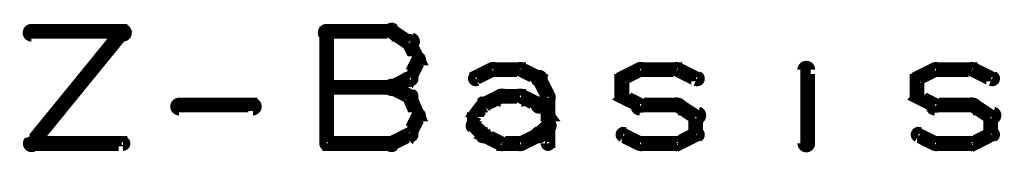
# Model space of a CAD drawing. Extents: x 35 to 575, y 26 to 553.
# Tile 10 of 125: x 253 to 286.36, y 105 to 109.59. Entities that reach past the tile are written whole.
import ezdxf

# ---------------------------------------------------------------- set-up
doc = ezdxf.new("R2010")
doc.units = 0
doc.layers.add('DRAWING2', color=4, linetype='CONTINUOUS')

msp = doc.modelspace()

# ---------------------------------------------------------------- linework, layer by layer
at = {"layer": 'DRAWING2', "color": 171}
for points in [[(253.4, 109.3, 0.3, 0.3, 1), (253.4, 109, 0, 0, 0), (253.4, 109.2, 0, 0, 0), (253.4, 109.2, 0.5, 0.5, 0), (256.5, 109.2, 0.5, 0.5, 0), (256.5, 109.2, 0, 0, 0), (256.5, 109.2, 0.3, 0.3, 0), (256.5, 109, 0.3, 0.3, 1), (256.5, 109.3, 0, 0, 0)], [(256.6, 109.1, 0.3, 0.3, 1), (256.4, 109.2, 0, 0, 0), (256.5, 109.2, 0, 0, 0), (256.5, 109.2, 0.5, 0.5, 0), (253.4, 105.4, 0.5, 0.5, 0), (253.4, 105.4, 0, 0, 0), (253.4, 105.4, 0.3, 0.3, 0), (253.3, 105.5, 0.3, 0.3, 1), (253.5, 105.3, 0, 0, 0)], [(263.4, 109.3, 0.3, 0.3, 1), (263.4, 109, 0, 0, 0), (263.4, 109.2, 0, 0, 0), (263.4, 109.2, 0.5, 0.5, 0), (265.6, 109.2, 0.5, 0.5, 0), (265.6, 109.2, 0, 0, 0), (265.6, 109.2, 0.3, 0.3, 0), (265.6, 109, 0.3, 0.3, 1), (265.6, 109.3, 0, 0, 0)], [(263.3, 105.4, 0.3, 0.3, 1), (263.5, 105.4, 0, 0, 0), (263.4, 105.4, 0, 0, 0), (263.4, 105.4, 0.5, 0.5, 0), (263.4, 109.2, 0.5, 0.5, 0), (263.4, 109.2, 0, 0, 0), (263.4, 109.2, 0.3, 0.3, 0), (263.5, 109.2, 0.3, 0.3, 1), (263.3, 109.2, 0, 0, 0)], [(265.7, 109.3, 0.3, 0.3, 1), (265.5, 109.1, 0, 0, 0), (265.6, 109.2, 0, 0, 0), (265.6, 109.2, 0.5, 0.5, 0), (266.2, 108.8, 0.5, 0.5, 0), (266.2, 108.8, 0, 0, 0), (266.2, 108.8, 0.3, 0.3, 0), (266.2, 108.7, 0.3, 0.3, 1), (266.3, 109, 0, 0, 0)], [(266.3, 108.9, 0.3, 0.3, 1), (266.1, 108.8, 0, 0, 0), (266.2, 108.8, 0, 0, 0), (266.2, 108.8, 0.5, 0.5, 0), (266.5, 108.2, 0.5, 0.5, 0), (266.5, 108.2, 0, 0, 0), (266.5, 108.2, 0.3, 0.3, 0), (266.4, 108.2, 0.3, 0.3, 1), (266.6, 108.3, 0, 0, 0)], [(279.7, 108.8, 0.3, 0.3, 1), (279.7, 108.8, 0, 0, 0), (279.7, 108.8, 0, 0, 0), (279.7, 108.8, 0.5, 0.5, 0), (279.7, 108.8, 0.5, 0.5, 0), (279.7, 108.8, 0, 0, 0), (279.7, 108.8, 0.3, 0.3, 0), (279.7, 108.8, 0.3, 0.3, 1), (279.7, 108.8, 0, 0, 0)], [(266.6, 108.2, 0.3, 0.3, 1), (266.4, 108.3, 0, 0, 0), (266.5, 108.2, 0, 0, 0), (266.5, 108.2, 0.5, 0.5, 0), (266.2, 107.6, 0.5, 0.5, 0), (266.2, 107.6, 0, 0, 0), (266.2, 107.6, 0.3, 0.3, 0), (266.1, 107.7, 0.3, 0.3, 1), (266.3, 107.5, 0, 0, 0)], [(268.4, 107.7, 0.3, 0.3, 1), (268.5, 107.5, 0, 0, 0), (268.4, 107.6, 0, 0, 0), (268.4, 107.6, 0.5, 0.5, 0), (269, 107.9, 0.5, 0.5, 0), (269, 107.9, 0, 0, 0), (269, 107.9, 0.3, 0.3, 0), (269.1, 107.8, 0.3, 0.3, 1), (269, 108, 0, 0, 0)], [(269, 108, 0.3, 0.3, 1), (269, 107.8, 0, 0, 0), (269, 107.9, 0, 0, 0), (269, 107.9, 0.5, 0.5, 0), (270, 107.9, 0.5, 0.5, 0), (270, 107.9, 0, 0, 0), (270, 107.9, 0.3, 0.3, 0), (270, 107.8, 0.3, 0.3, 1), (270, 108, 0, 0, 0)], [(270, 108, 0.3, 0.3, 1), (269.9, 107.8, 0, 0, 0), (270, 107.9, 0, 0, 0), (270, 107.9, 0.5, 0.5, 0), (270.6, 107.6, 0.5, 0.5, 0), (270.6, 107.6, 0, 0, 0), (270.6, 107.6, 0.3, 0.3, 0), (270.5, 107.5, 0.3, 0.3, 1), (270.7, 107.7, 0, 0, 0)], [(273.4, 107.7, 0.3, 0.3, 1), (273.5, 107.5, 0, 0, 0), (273.4, 107.6, 0, 0, 0), (273.4, 107.6, 0.5, 0.5, 0), (274, 107.9, 0.5, 0.5, 0), (274, 107.9, 0, 0, 0), (274, 107.9, 0.3, 0.3, 0), (274.1, 107.8, 0.3, 0.3, 1), (274, 108, 0, 0, 0)], [(274, 108, 0.3, 0.3, 1), (274, 107.8, 0, 0, 0), (274, 107.9, 0, 0, 0), (274, 107.9, 0.5, 0.5, 0), (275.3, 107.9, 0.5, 0.5, 0), (275.3, 107.9, 0, 0, 0), (275.3, 107.9, 0.3, 0.3, 0), (275.3, 107.8, 0.3, 0.3, 1), (275.3, 108, 0, 0, 0)], [(275.3, 108, 0.3, 0.3, 1), (275.2, 107.8, 0, 0, 0), (275.3, 107.9, 0, 0, 0), (275.3, 107.9, 0.5, 0.5, 0), (275.9, 107.6, 0.5, 0.5, 0), (275.9, 107.6, 0, 0, 0), (275.9, 107.6, 0.3, 0.3, 0), (275.9, 107.5, 0.3, 0.3, 1), (276, 107.7, 0, 0, 0)], [(279.5, 105.4, 0.3, 0.3, 1), (279.8, 105.4, 0, 0, 0), (279.7, 105.4, 0, 0, 0), (279.7, 105.4, 0.5, 0.5, 0), (279.7, 107.9, 0.5, 0.5, 0), (279.7, 107.9, 0, 0, 0), (279.7, 107.9, 0.3, 0.3, 0), (279.8, 107.9, 0.3, 0.3, 1), (279.5, 107.9, 0, 0, 0)], [(283.4, 107.7, 0.3, 0.3, 1), (283.5, 107.5, 0, 0, 0), (283.4, 107.6, 0, 0, 0), (283.4, 107.6, 0.5, 0.5, 0), (284, 107.9, 0.5, 0.5, 0), (284, 107.9, 0, 0, 0), (284, 107.9, 0.3, 0.3, 0), (284.1, 107.8, 0.3, 0.3, 1), (284, 108, 0, 0, 0)], [(284, 108, 0.3, 0.3, 1), (284, 107.8, 0, 0, 0), (284, 107.9, 0, 0, 0), (284, 107.9, 0.5, 0.5, 0), (285.3, 107.9, 0.5, 0.5, 0), (285.3, 107.9, 0, 0, 0), (285.3, 107.9, 0.3, 0.3, 0), (285.3, 107.8, 0.3, 0.3, 1), (285.3, 108, 0, 0, 0)], [(285.3, 108, 0.3, 0.3, 1), (285.2, 107.8, 0, 0, 0), (285.3, 107.9, 0, 0, 0), (285.3, 107.9, 0.5, 0.5, 0), (285.9, 107.6, 0.5, 0.5, 0), (285.9, 107.6, 0, 0, 0), (285.9, 107.6, 0.3, 0.3, 0), (285.9, 107.5, 0.3, 0.3, 1), (286, 107.7, 0, 0, 0)], [(266.3, 107.5, 0.3, 0.3, 1), (266.2, 107.7, 0, 0, 0), (266.2, 107.6, 0, 0, 0), (266.2, 107.6, 0.5, 0.5, 0), (265.6, 107.3, 0.5, 0.5, 0), (265.6, 107.3, 0, 0, 0), (265.6, 107.3, 0.3, 0.3, 0), (265.5, 107.4, 0.3, 0.3, 1), (265.7, 107.2, 0, 0, 0)], [(270.7, 107.7, 0.3, 0.3, 1), (270.5, 107.5, 0, 0, 0), (270.6, 107.6, 0, 0, 0), (270.6, 107.6, 0.5, 0.5, 0), (270.9, 107, 0.5, 0.5, 0), (270.9, 107, 0, 0, 0), (270.9, 107, 0.3, 0.3, 0), (270.8, 106.9, 0.3, 0.3, 1), (271, 107, 0, 0, 0)], [(273.3, 107, 0.3, 0.3, 1), (273.5, 107, 0, 0, 0), (273.4, 107, 0, 0, 0), (273.4, 107, 0.5, 0.5, 0), (273.4, 107.6, 0.5, 0.5, 0), (273.4, 107.6, 0, 0, 0), (273.4, 107.6, 0.3, 0.3, 0), (273.5, 107.6, 0.3, 0.3, 1), (273.3, 107.6, 0, 0, 0)], [(283.3, 107, 0.3, 0.3, 1), (283.5, 107, 0, 0, 0), (283.4, 107, 0, 0, 0), (283.4, 107, 0.5, 0.5, 0), (283.4, 107.6, 0.5, 0.5, 0), (283.4, 107.6, 0, 0, 0), (283.4, 107.6, 0.3, 0.3, 0), (283.5, 107.6, 0.3, 0.3, 1), (283.3, 107.6, 0, 0, 0)], [(265.6, 107.2, 0.3, 0.3, 1), (265.6, 107.4, 0, 0, 0), (265.6, 107.3, 0, 0, 0), (265.6, 107.3, 0.5, 0.5, 0), (263.4, 107.3, 0.5, 0.5, 0), (263.4, 107.3, 0, 0, 0), (263.4, 107.3, 0.3, 0.3, 0), (263.4, 107.4, 0.3, 0.3, 1), (263.4, 107.2, 0, 0, 0)], [(265.7, 107.4, 0.3, 0.3, 1), (265.5, 107.2, 0, 0, 0), (265.6, 107.3, 0, 0, 0), (265.6, 107.3, 0.5, 0.5, 0), (266.2, 107, 0.5, 0.5, 0), (266.2, 107, 0, 0, 0), (266.2, 107, 0.3, 0.3, 0), (266.2, 106.9, 0.3, 0.3, 1), (266.3, 107.1, 0, 0, 0)], [(266.3, 107, 0.3, 0.3, 1), (266.1, 106.9, 0, 0, 0), (266.2, 107, 0, 0, 0), (266.2, 107, 0.5, 0.5, 0), (266.5, 106.3, 0.5, 0.5, 0), (266.5, 106.3, 0, 0, 0), (266.5, 106.3, 0.3, 0.3, 0), (266.4, 106.3, 0.3, 0.3, 1), (266.6, 106.4, 0, 0, 0)], [(268.3, 106.4, 0.3, 0.3, 1), (268.5, 106.3, 0, 0, 0), (268.4, 106.3, 0, 0, 0), (268.4, 106.3, 0.5, 0.5, 0), (268.7, 106.7, 0.5, 0.5, 0), (268.7, 106.7, 0, 0, 0), (268.7, 106.7, 0.3, 0.3, 0), (268.8, 106.6, 0.3, 0.3, 1), (268.6, 106.8, 0, 0, 0)], [(268.7, 106.8, 0.3, 0.3, 1), (268.8, 106.6, 0, 0, 0), (268.7, 106.7, 0, 0, 0), (268.7, 106.7, 0.5, 0.5, 0), (269.3, 107, 0.5, 0.5, 0), (269.3, 107, 0, 0, 0), (269.3, 107, 0.3, 0.3, 0), (269.4, 106.9, 0.3, 0.3, 1), (269.3, 107.1, 0, 0, 0)], [(269.3, 107.1, 0.3, 0.3, 1), (269.3, 106.8, 0, 0, 0), (269.3, 107, 0, 0, 0), (269.3, 107, 0.5, 0.5, 0), (270, 107, 0.5, 0.5, 0), (270, 107, 0, 0, 0), (270, 107, 0.3, 0.3, 0), (270, 106.8, 0.3, 0.3, 1), (270, 107.1, 0, 0, 0)], [(270, 107.1, 0.3, 0.3, 1), (269.9, 106.9, 0, 0, 0), (270, 107, 0, 0, 0), (270, 107, 0.5, 0.5, 0), (270.6, 106.7, 0.5, 0.5, 0), (270.6, 106.7, 0, 0, 0), (270.6, 106.7, 0.3, 0.3, 0), (270.5, 106.6, 0.3, 0.3, 1), (270.7, 106.8, 0, 0, 0)], [(270.7, 106.8, 0.3, 0.3, 1), (270.5, 106.6, 0, 0, 0), (270.6, 106.7, 0, 0, 0), (270.6, 106.7, 0.5, 0.5, 0), (270.9, 106.3, 0.5, 0.5, 0), (270.9, 106.3, 0, 0, 0), (270.9, 106.3, 0.3, 0.3, 0), (270.8, 106.3, 0.3, 0.3, 1), (271, 106.4, 0, 0, 0)], [(271, 107, 0.3, 0.3, 1), (270.8, 107, 0, 0, 0), (270.9, 107, 0, 0, 0), (270.9, 107, 0.5, 0.5, 0), (270.9, 106, 0.5, 0.5, 0), (270.9, 106, 0, 0, 0), (270.9, 106, 0.3, 0.3, 0), (270.8, 106, 0.3, 0.3, 1), (271, 106, 0, 0, 0)], [(274, 106.6, 0.3, 0.3, 1), (274.1, 106.8, 0, 0, 0), (274, 106.7, 0, 0, 0), (274, 106.7, 0.5, 0.5, 0), (273.4, 107, 0.5, 0.5, 0), (273.4, 107, 0, 0, 0), (273.4, 107, 0.3, 0.3, 0), (273.5, 107.1, 0.3, 0.3, 1), (273.4, 106.9, 0, 0, 0)], [(284, 106.6, 0.3, 0.3, 1), (284.1, 106.8, 0, 0, 0), (284, 106.7, 0, 0, 0), (284, 106.7, 0.5, 0.5, 0), (283.4, 107, 0.5, 0.5, 0), (283.4, 107, 0, 0, 0), (283.4, 107, 0.3, 0.3, 0), (283.5, 107.1, 0.3, 0.3, 1), (283.4, 106.9, 0, 0, 0)], [(258.4, 106.8, 0.3, 0.3, 1), (258.4, 106.5, 0, 0, 0), (258.4, 106.7, 0, 0, 0), (258.4, 106.7, 0.5, 0.5, 0), (260.9, 106.7, 0.5, 0.5, 0), (260.9, 106.7, 0, 0, 0), (260.9, 106.7, 0.3, 0.3, 0), (260.9, 106.5, 0.3, 0.3, 1), (260.9, 106.8, 0, 0, 0)], [(275.3, 106.5, 0.3, 0.3, 1), (275.3, 106.8, 0, 0, 0), (275.3, 106.7, 0, 0, 0), (275.3, 106.7, 0.5, 0.5, 0), (274, 106.7, 0.5, 0.5, 0), (274, 106.7, 0, 0, 0), (274, 106.7, 0.3, 0.3, 0), (274, 106.8, 0.3, 0.3, 1), (274, 106.5, 0, 0, 0)], [(275.9, 106.2, 0.3, 0.3, 1), (276, 106.5, 0, 0, 0), (275.9, 106.3, 0, 0, 0), (275.9, 106.3, 0.5, 0.5, 0), (275.3, 106.7, 0.5, 0.5, 0), (275.3, 106.7, 0, 0, 0), (275.3, 106.7, 0.3, 0.3, 0), (275.3, 106.8, 0.3, 0.3, 1), (275.2, 106.6, 0, 0, 0)], [(285.3, 106.5, 0.3, 0.3, 1), (285.3, 106.8, 0, 0, 0), (285.3, 106.7, 0, 0, 0), (285.3, 106.7, 0.5, 0.5, 0), (284, 106.7, 0.5, 0.5, 0), (284, 106.7, 0, 0, 0), (284, 106.7, 0.3, 0.3, 0), (284, 106.8, 0.3, 0.3, 1), (284, 106.5, 0, 0, 0)], [(285.9, 106.2, 0.3, 0.3, 1), (286, 106.5, 0, 0, 0), (285.9, 106.3, 0, 0, 0), (285.9, 106.3, 0.5, 0.5, 0), (285.3, 106.7, 0.5, 0.5, 0), (285.3, 106.7, 0, 0, 0), (285.3, 106.7, 0.3, 0.3, 0), (285.3, 106.8, 0.3, 0.3, 1), (285.2, 106.6, 0, 0, 0)], [(266.6, 106.3, 0.3, 0.3, 1), (266.4, 106.4, 0, 0, 0), (266.5, 106.3, 0, 0, 0), (266.5, 106.3, 0.5, 0.5, 0), (266.2, 105.7, 0.5, 0.5, 0), (266.2, 105.7, 0, 0, 0), (266.2, 105.7, 0.3, 0.3, 0), (266.1, 105.8, 0.3, 0.3, 1), (266.3, 105.7, 0, 0, 0)], [(268.3, 106, 0.3, 0.3, 1), (268.5, 106, 0, 0, 0), (268.4, 106, 0, 0, 0), (268.4, 106, 0.5, 0.5, 0), (268.4, 106.3, 0.5, 0.5, 0), (268.4, 106.3, 0, 0, 0), (268.4, 106.3, 0.3, 0.3, 0), (268.5, 106.3, 0.3, 0.3, 1), (268.3, 106.3, 0, 0, 0)], [(275.8, 105.7, 0.3, 0.3, 1), (276, 105.7, 0, 0, 0), (275.9, 105.7, 0, 0, 0), (275.9, 105.7, 0.5, 0.5, 0), (275.9, 106.3, 0.5, 0.5, 0), (275.9, 106.3, 0, 0, 0), (275.9, 106.3, 0.3, 0.3, 0), (276, 106.3, 0.3, 0.3, 1), (275.8, 106.3, 0, 0, 0)], [(285.8, 105.7, 0.3, 0.3, 1), (286, 105.7, 0, 0, 0), (285.9, 105.7, 0, 0, 0), (285.9, 105.7, 0.5, 0.5, 0), (285.9, 106.3, 0.5, 0.5, 0), (285.9, 106.3, 0, 0, 0), (285.9, 106.3, 0.3, 0.3, 0), (286, 106.3, 0.3, 0.3, 1), (285.8, 106.3, 0, 0, 0)], [(268.6, 105.6, 0.3, 0.3, 1), (268.8, 105.8, 0, 0, 0), (268.7, 105.7, 0, 0, 0), (268.7, 105.7, 0.5, 0.5, 0), (268.4, 106, 0.5, 0.5, 0), (268.4, 106, 0, 0, 0), (268.4, 106, 0.3, 0.3, 0), (268.5, 106.1, 0.3, 0.3, 1), (268.3, 105.9, 0, 0, 0)], [(270.7, 105.6, 0.3, 0.3, 1), (270.5, 105.8, 0, 0, 0), (270.6, 105.7, 0, 0, 0), (270.6, 105.7, 0.5, 0.5, 0), (270, 105.4, 0.5, 0.5, 0), (270, 105.4, 0, 0, 0), (270, 105.4, 0.3, 0.3, 0), (269.9, 105.5, 0.3, 0.3, 1), (270, 105.3, 0, 0, 0)], [(271, 105.9, 0.3, 0.3, 1), (270.8, 106.1, 0, 0, 0), (270.9, 106, 0, 0, 0), (270.9, 106, 0.5, 0.5, 0), (270.6, 105.7, 0.5, 0.5, 0), (270.6, 105.7, 0, 0, 0), (270.6, 105.7, 0.3, 0.3, 0), (270.5, 105.8, 0.3, 0.3, 1), (270.7, 105.6, 0, 0, 0)], [(271, 106, 0.3, 0.3, 1), (270.8, 106, 0, 0, 0), (270.9, 106, 0, 0, 0), (270.9, 106, 0.5, 0.5, 0), (270.9, 105.4, 0.5, 0.5, 0), (270.9, 105.4, 0, 0, 0), (270.9, 105.4, 0.3, 0.3, 0), (270.8, 105.4, 0.3, 0.3, 1), (271, 105.4, 0, 0, 0)], [(253.4, 105.5, 0.3, 0.3, 1), (253.4, 105.3, 0, 0, 0), (253.4, 105.4, 0, 0, 0), (253.4, 105.4, 0.5, 0.5, 0), (256.5, 105.4, 0.5, 0.5, 0), (256.5, 105.4, 0, 0, 0), (256.5, 105.4, 0.3, 0.3, 0), (256.5, 105.3, 0.3, 0.3, 1), (256.5, 105.5, 0, 0, 0)], [(265.6, 105.3, 0.3, 0.3, 1), (265.6, 105.5, 0, 0, 0), (265.6, 105.4, 0, 0, 0), (265.6, 105.4, 0.5, 0.5, 0), (263.4, 105.4, 0.5, 0.5, 0), (263.4, 105.4, 0, 0, 0), (263.4, 105.4, 0.3, 0.3, 0), (263.4, 105.5, 0.3, 0.3, 1), (263.4, 105.3, 0, 0, 0)], [(266.3, 105.6, 0.3, 0.3, 1), (266.2, 105.8, 0, 0, 0), (266.2, 105.7, 0, 0, 0), (266.2, 105.7, 0.5, 0.5, 0), (265.6, 105.4, 0.5, 0.5, 0), (265.6, 105.4, 0, 0, 0), (265.6, 105.4, 0.3, 0.3, 0), (265.5, 105.5, 0.3, 0.3, 1), (265.7, 105.3, 0, 0, 0)], [(269.3, 105.3, 0.3, 0.3, 1), (269.4, 105.5, 0, 0, 0), (269.3, 105.4, 0, 0, 0), (269.3, 105.4, 0.5, 0.5, 0), (268.7, 105.7, 0.5, 0.5, 0), (268.7, 105.7, 0, 0, 0), (268.7, 105.7, 0.3, 0.3, 0), (268.8, 105.8, 0.3, 0.3, 1), (268.7, 105.6, 0, 0, 0)], [(270, 105.3, 0.3, 0.3, 1), (270, 105.5, 0, 0, 0), (270, 105.4, 0, 0, 0), (270, 105.4, 0.5, 0.5, 0), (269.3, 105.4, 0.5, 0.5, 0), (269.3, 105.4, 0, 0, 0), (269.3, 105.4, 0.3, 0.3, 0), (269.3, 105.5, 0.3, 0.3, 1), (269.3, 105.3, 0, 0, 0)], [(273.5, 105.8, 0.3, 0.3, 1), (273.4, 105.6, 0, 0, 0), (273.4, 105.7, 0, 0, 0), (273.4, 105.7, 0.5, 0.5, 0), (274, 105.4, 0.5, 0.5, 0), (274, 105.4, 0, 0, 0), (274, 105.4, 0.3, 0.3, 0), (274, 105.3, 0.3, 0.3, 1), (274.1, 105.5, 0, 0, 0)], [(274, 105.5, 0.3, 0.3, 1), (274, 105.3, 0, 0, 0), (274, 105.4, 0, 0, 0), (274, 105.4, 0.5, 0.5, 0), (275.3, 105.4, 0.5, 0.5, 0), (275.3, 105.4, 0, 0, 0), (275.3, 105.4, 0.3, 0.3, 0), (275.3, 105.3, 0.3, 0.3, 1), (275.3, 105.5, 0, 0, 0)], [(275.2, 105.5, 0.3, 0.3, 1), (275.3, 105.3, 0, 0, 0), (275.3, 105.4, 0, 0, 0), (275.3, 105.4, 0.5, 0.5, 0), (275.9, 105.7, 0.5, 0.5, 0), (275.9, 105.7, 0, 0, 0), (275.9, 105.7, 0.3, 0.3, 0), (276, 105.6, 0.3, 0.3, 1), (275.9, 105.8, 0, 0, 0)], [(283.5, 105.8, 0.3, 0.3, 1), (283.4, 105.6, 0, 0, 0), (283.4, 105.7, 0, 0, 0), (283.4, 105.7, 0.5, 0.5, 0), (284, 105.4, 0.5, 0.5, 0), (284, 105.4, 0, 0, 0), (284, 105.4, 0.3, 0.3, 0), (284, 105.3, 0.3, 0.3, 1), (284.1, 105.5, 0, 0, 0)], [(284, 105.5, 0.3, 0.3, 1), (284, 105.3, 0, 0, 0), (284, 105.4, 0, 0, 0), (284, 105.4, 0.5, 0.5, 0), (285.3, 105.4, 0.5, 0.5, 0), (285.3, 105.4, 0, 0, 0), (285.3, 105.4, 0.3, 0.3, 0), (285.3, 105.3, 0.3, 0.3, 1), (285.3, 105.5, 0, 0, 0)], [(285.2, 105.5, 0.3, 0.3, 1), (285.3, 105.3, 0, 0, 0), (285.3, 105.4, 0, 0, 0), (285.3, 105.4, 0.5, 0.5, 0), (285.9, 105.7, 0.5, 0.5, 0), (285.9, 105.7, 0, 0, 0), (285.9, 105.7, 0.3, 0.3, 0), (286, 105.6, 0.3, 0.3, 1), (285.9, 105.8, 0, 0, 0)]]:
    msp.add_lwpolyline(points, format="xyseb", dxfattribs=at)

doc.saveas('drawing.dxf')
